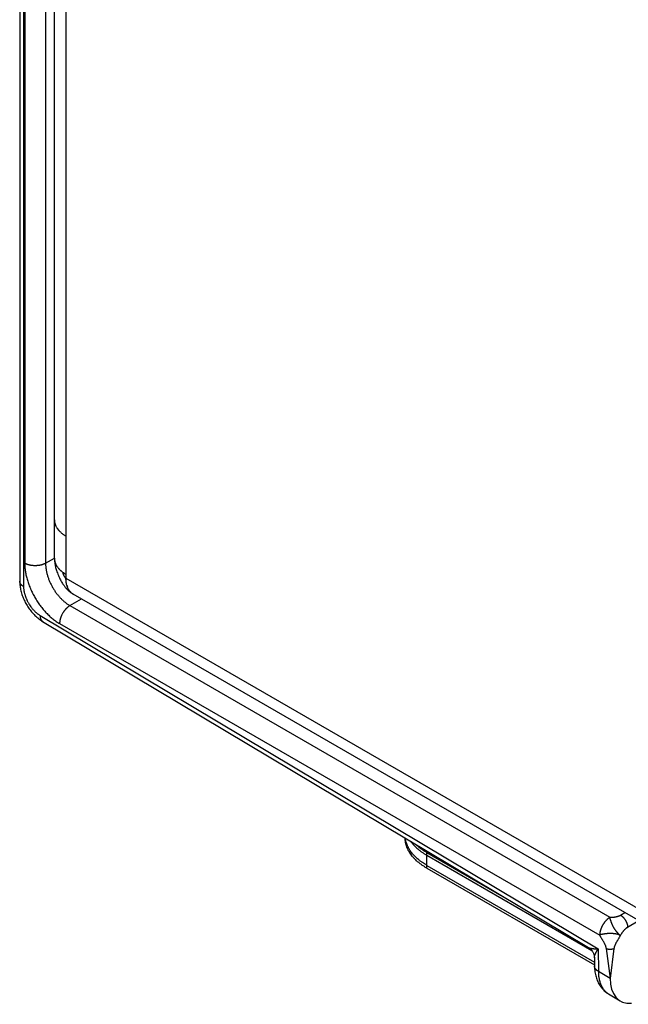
# Model space of a CAD drawing. Header units: inches. Extents: x 0 to 22, y 0 to 25.8.
# Tile 58 of 80: x 6.9 to 8.2, y 22.1 to 24.1. Entities that reach past the tile are written whole.
import ezdxf

# ---------------------------------------------------------------- set-up
doc = ezdxf.new("R2010")
doc.units = ezdxf.units.IN
doc.header["$LTSCALE"] = 1.21
doc.header["$MEASUREMENT"] = 0
doc.layers.get('0').update_dxf_attribs({"linetype": 'CONTINUOUS'})

msp = doc.modelspace()

# ---------------------------------------------------------------- linework, layer by layer
at = {"color": 6, "linetype": 'CONTINUOUS'}
for p, q in [((6.9459, 25.3667), (6.9459, 22.9904)), ((6.9538, 25.3557), (6.9538, 22.9794)), ((6.9561, 25.3057), (6.9561, 23.0267)), ((6.9983, 25.3055), (6.9983, 23.0266)), ((7.0163, 23.0369), (7.0163, 25.2683)), ((7.0397, 25.1581), (7.0397, 23.0818)), ((6.9983, 23.0266), (7.0163, 23.0372)), ((7.0397, 22.9961), (8.3797, 22.2224)), ((8.3942, 22.1904), (7.0542, 22.964)), ((7.0476, 22.9408), (7.0709, 22.9544)), ((7.0476, 22.9408), (8.1424, 22.3087)), ((6.9871, 22.9209), (8.1183, 22.245)), ((7.0268, 22.9043), (8.1216, 22.2722)), ((7.7712, 22.4402), (7.9269, 22.3503)), ((7.7712, 22.4084), (7.7712, 22.4402)), ((7.7712, 22.4141), (8.111, 22.2179)), ((7.7712, 22.4084), (8.1111, 22.2122)), ((8.164, 22.3131), (8.1727, 22.3182)), ((8.1783, 22.2887), (8.1997, 22.3013)), ((8.1183, 22.245), (8.119, 22.1991)), ((8.1347, 22.2454), (8.1426, 22.185)), ((8.1506, 22.2454), (8.1426, 22.185)), ((8.1108, 22.2276), (8.1108, 22.2266)), ((8.1108, 22.2267), (8.1111, 22.2097)), ((8.1426, 22.185), (8.119, 22.1991))]:
    msp.add_line(p, q, dxfattribs=at)
at = {"color": 7, "linetype": 'CONTINUOUS'}
for p, q in [((7.0221, 23.0972), (7.0252, 23.0932)), ((7.0221, 23.0972), (7.0252, 23.0932)), ((7.0397, 23.0818), (7.0397, 22.9961)), ((7.0426, 22.9784), (7.0414, 22.9822)), ((7.7712, 22.4345), (8.1057, 22.2414))]:
    msp.add_line(p, q, dxfattribs=at)
at = {"color": 6, "linetype": 'CONTINUOUS'}
for points in [[(7.0163, 23.0369), (7.0163, 23.0357), (7.0163, 23.0344), (7.0164, 23.0331), (7.0165, 23.0318), (7.0166, 23.0303), (7.0168, 23.0288), (7.017, 23.0272), (7.0173, 23.0256), (7.0176, 23.0238), (7.0179, 23.022), (7.0183, 23.0202), (7.0188, 23.0182), (7.0194, 23.0162), (7.02, 23.014), (7.0207, 23.0118), (7.0214, 23.0094), (7.0223, 23.007), (7.0233, 23.0044), (7.0243, 23.0019), (7.0254, 22.9995), (7.0264, 22.9972), (7.0274, 22.9951), (7.0285, 22.9931), (7.0295, 22.9912), (7.0305, 22.9894), (7.0315, 22.9876), (7.0326, 22.9859), (7.0336, 22.9843), (7.0347, 22.9828), (7.0357, 22.9813), (7.0367, 22.98), (7.0377, 22.9787), (7.0387, 22.9775), (7.0396, 22.9763), (7.0406, 22.9752), (7.0416, 22.9741), (7.0426, 22.9731), (7.0436, 22.9721), (7.0446, 22.9711), (7.0457, 22.9702), (7.0468, 22.9692), (7.0479, 22.9683), (7.0491, 22.9674), (7.0503, 22.9666), (7.0516, 22.9657), (7.0529, 22.9648), (7.0542, 22.964)], [(6.9459, 22.9904), (6.9459, 22.9881), (6.946, 22.9857), (6.9462, 22.9832), (6.9465, 22.9807), (6.9468, 22.9783), (6.9473, 22.9758), (6.9478, 22.9733), (6.9483, 22.9709), (6.9489, 22.9685), (6.9496, 22.966), (6.9504, 22.9636), (6.9512, 22.9612), (6.9521, 22.9588), (6.953, 22.9565), (6.954, 22.9541), (6.9551, 22.9518), (6.9562, 22.9495), (6.9573, 22.9473), (6.9585, 22.945), (6.9598, 22.9428), (6.9611, 22.9407), (6.9625, 22.9385), (6.9639, 22.9364), (6.9653, 22.9343), (6.9668, 22.9323), (6.9684, 22.9303), (6.97, 22.9283), (6.9716, 22.9264), (6.9733, 22.9245), (6.9751, 22.9226), (6.9768, 22.9209), (6.9787, 22.9191), (6.9805, 22.9174), (6.9824, 22.9158), (6.9844, 22.9142), (6.9864, 22.9127), (6.9884, 22.9113), (6.9904, 22.91), (6.9924, 22.9088)], [(6.9924, 22.9088), (8.0988, 22.2476), (8.0997, 22.247), (8.1006, 22.2464), (8.1015, 22.2457), (8.1024, 22.245), (8.1032, 22.2443), (8.1039, 22.2435), (8.1047, 22.2427), (8.1054, 22.2418), (8.1061, 22.2409), (8.1067, 22.24), (8.1073, 22.2391), (8.1078, 22.2382), (8.1083, 22.2372), (8.1088, 22.2362), (8.1092, 22.2352), (8.1096, 22.2341), (8.1099, 22.2331), (8.1102, 22.232), (8.1104, 22.2309), (8.1106, 22.2298), (8.1107, 22.2287), (8.1108, 22.2276)], [(8.1111, 22.2097), (8.1112, 22.2069), (8.1113, 22.2041), (8.1116, 22.2012), (8.112, 22.1984), (8.1124, 22.1957), (8.1129, 22.193), (8.1135, 22.1904), (8.1142, 22.1878), (8.115, 22.1854), (8.1158, 22.183), (8.1167, 22.1806), (8.1177, 22.1784), (8.1188, 22.1762), (8.1199, 22.1741), (8.1211, 22.172), (8.1223, 22.1701), (8.1236, 22.1682), (8.125, 22.1664), (8.1264, 22.1647), (8.1278, 22.163), (8.1293, 22.1614), (8.1309, 22.1599), (8.1325, 22.1585), (8.1342, 22.1571), (8.1359, 22.1558), (8.1376, 22.1546), (8.1394, 22.1535), (8.163, 22.1394)]]:
    msp.add_lwpolyline(points, dxfattribs=at)
at = {"color": 7, "linetype": 'CONTINUOUS'}
for centre, radius, start, end in [((7.0433, 23.0369), 0.027, 180.1038, 192.7996), ((7.058, 23.0451), 0.044, 218.8071, 223.1308), ((7.0579, 23.045), 0.0439, 218.8258, 223.1583), ((7.0796, 22.9924), 0.0396, 195.0022, 200.8231), ((7.0658, 22.9841), 0.0232, 239.6456, 239.9837)]:
    msp.add_arc(centre, radius, start, end, dxfattribs=at)
at = {"color": 6, "linetype": 'CONTINUOUS'}
msp.add_ellipse((8.2139, 22.2255), major_axis=(0.0507, 0.0862), ratio=0.582439, start_param=-3.922737, end_param=-2.753276, dxfattribs=at)
at = {"color": 7, "linetype": 'CONTINUOUS'}
for points in [[(7.0163, 23.1145), (7.0163, 23.1145), (7.0163, 23.1145), (7.0163, 23.1145)], [(7.0163, 23.1145), (7.0163, 23.1145), (7.0163, 23.1145), (7.0163, 23.1145)], [(7.0163, 23.0369), (7.0163, 23.0369), (7.0163, 23.0369), (7.0163, 23.0369)], [(7.0163, 23.0369), (7.0163, 23.0369), (7.0163, 23.0369), (7.0163, 23.0369)], [(7.0163, 23.0369), (7.0163, 23.0369), (7.0163, 23.0369), (7.0163, 23.0369)], [(7.0163, 23.0369), (7.0163, 23.0369), (7.0163, 23.0369), (7.0163, 23.0369)], [(7.0542, 22.964), (7.0542, 22.964), (7.0542, 22.964), (7.0542, 22.964)]]:
    msp.add_open_spline(points, degree=3, dxfattribs=at)
for points, knots in [([(7.0163, 23.1145), (7.0163, 23.1139), (7.0163, 23.1126), (7.0165, 23.1107), (7.0168, 23.1089), (7.0172, 23.1076), (7.0173, 23.107)], [0, 0, 0, 0, 0.24797, 0.496778, 0.747204, 1, 1, 1, 1]), ([(7.0163, 23.1145), (7.0163, 23.1138), (7.0163, 23.1126), (7.0165, 23.1107), (7.0168, 23.1089), (7.0172, 23.1076), (7.0173, 23.107)], [0, 0, 0, 0, 0.248015, 0.496811, 0.747207, 1, 1, 1, 1]), ([(7.0173, 23.107), (7.0174, 23.1066), (7.0177, 23.1058), (7.0182, 23.1045), (7.0187, 23.1033), (7.0194, 23.1016), (7.0205, 23.0996), (7.0215, 23.098), (7.0221, 23.0972)], [0, 0, 0, 0, 0.120067, 0.241275, 0.36377, 0.487692, 0.740273, 1, 1, 1, 1]), ([(7.0173, 23.107), (7.0174, 23.1066), (7.0177, 23.1058), (7.0182, 23.1045), (7.0187, 23.1033), (7.0194, 23.1016), (7.0205, 23.0996), (7.0215, 23.098), (7.0221, 23.0972)], [0, 0, 0, 0, 0.120013, 0.241185, 0.36366, 0.487576, 0.740183, 1, 1, 1, 1]), ([(7.0252, 23.0932), (7.0257, 23.0927), (7.0267, 23.0916), (7.0283, 23.0901), (7.03, 23.0886), (7.0317, 23.0872), (7.0336, 23.0858), (7.0355, 23.0844), (7.0376, 23.0831), (7.039, 23.0822), (7.0397, 23.0818)], [0, 0, 0, 0, 0.11578, 0.23421, 0.35531, 0.479069, 0.605462, 0.734449, 0.865982, 1, 1, 1, 1]), ([(7.0252, 23.0932), (7.0257, 23.0927), (7.0267, 23.0916), (7.0283, 23.0901), (7.03, 23.0886), (7.0317, 23.0872), (7.0336, 23.0858), (7.0356, 23.0844), (7.0376, 23.0831), (7.039, 23.0822), (7.0397, 23.0818)], [0, 0, 0, 0, 0.11596, 0.234527, 0.355706, 0.479488, 0.60585, 0.734755, 0.866156, 1, 1, 1, 1]), ([(7.0163, 23.0369), (7.0163, 23.0364), (7.0163, 23.0354), (7.0164, 23.0339), (7.0166, 23.0324), (7.0168, 23.0314), (7.0169, 23.0309)], [0, 0, 0, 0, 0.248693, 0.497914, 0.748183, 1, 1, 1, 1]), ([(7.0169, 23.0309), (7.0171, 23.0303), (7.0174, 23.0292), (7.018, 23.0275), (7.0186, 23.0257), (7.0194, 23.024), (7.0203, 23.0224), (7.0213, 23.0207), (7.0225, 23.0191), (7.0233, 23.018), (7.0237, 23.0175)], [0, 0, 0, 0, 0.11823, 0.237881, 0.359236, 0.482555, 0.60808, 0.736031, 0.866609, 1, 1, 1, 1]), ([(7.0259, 23.015), (7.0263, 23.0145), (7.0273, 23.0135), (7.0288, 23.0121), (7.0304, 23.0107), (7.0321, 23.0093), (7.0339, 23.008), (7.0358, 23.0067), (7.0377, 23.0054), (7.039, 23.0046), (7.0397, 23.0042)], [0, 0, 0, 0, 0.1165, 0.235457, 0.356872, 0.480732, 0.607013, 0.73568, 0.866692, 1, 1, 1, 1]), ([(7.0259, 23.015), (7.0264, 23.0144), (7.0274, 23.0133), (7.0291, 23.0118), (7.0309, 23.0103), (7.0322, 23.0093), (7.0328, 23.0088)], [0, 0, 0, 0, 0.241502, 0.488604, 0.741412, 1, 1, 1, 1]), ([(7.0328, 23.0088), (7.0339, 23.008), (7.0361, 23.0064), (7.0385, 23.0049), (7.0397, 23.0042)], [0, 0, 0, 0, 0.491328, 1, 1, 1, 1]), ([(7.0414, 22.9822), (7.0411, 22.9833), (7.0408, 22.9849), (7.0404, 22.9871), (7.0401, 22.9888), (7.0399, 22.9906), (7.0398, 22.993), (7.0397, 22.9949), (7.0397, 22.9961)], [0, 0, 0, 0, 0.236633, 0.358361, 0.482331, 0.608519, 0.736891, 1, 1, 1, 1]), ([(7.0464, 22.9712), (7.046, 22.9718), (7.0453, 22.9729), (7.0443, 22.9746), (7.0434, 22.9764), (7.0429, 22.9777), (7.0426, 22.9784)], [0, 0, 0, 0, 0.241497, 0.488314, 0.740992, 1, 1, 1, 1]), ([(7.0464, 22.9712), (7.046, 22.9718), (7.0453, 22.9729), (7.0443, 22.9746), (7.0434, 22.9764), (7.0429, 22.9777), (7.0426, 22.9784)], [0, 0, 0, 0, 0.24155, 0.488389, 0.741049, 1, 1, 1, 1]), ([(7.0541, 22.9641), (7.0537, 22.9643), (7.053, 22.9648), (7.0519, 22.9655), (7.0509, 22.9663), (7.0499, 22.9672), (7.049, 22.9681), (7.0481, 22.9691), (7.0472, 22.9701), (7.0467, 22.9709), (7.0464, 22.9712)], [0, 0, 0, 0, 0.122383, 0.245045, 0.36823, 0.492175, 0.617109, 0.743252, 0.870815, 1, 1, 1, 1]), ([(7.7389, 22.4623), (7.7399, 22.461), (7.7419, 22.4584), (7.7452, 22.4547), (7.7488, 22.451), (7.7527, 22.4474), (7.7562, 22.4446), (7.7591, 22.4424), (7.7622, 22.4402), (7.7662, 22.4375), (7.7695, 22.4355), (7.7712, 22.4345)], [0, 0, 0, 0, 0.113281, 0.22972, 0.349463, 0.47262, 0.599269, 0.663919, 0.72944, 0.863047, 1, 1, 1, 1])]:
    msp.add_open_spline(points, degree=3, knots=knots, dxfattribs=at)
at = {"color": 6, "linetype": 'CONTINUOUS'}
for points, knots in [([(6.9561, 23.0267), (6.9561, 23.0254), (6.9562, 23.0226), (6.9564, 23.0185), (6.9568, 23.0143), (6.9574, 23.01), (6.9582, 23.0056), (6.9591, 23.0012), (6.9602, 22.9968), (6.9615, 22.9924), (6.9629, 22.9879), (6.9644, 22.9834), (6.9658, 22.9797), (6.9671, 22.9767), (6.9683, 22.9737), (6.97, 22.97), (6.9721, 22.9657), (6.9744, 22.9613), (6.9768, 22.957), (6.9793, 22.9528), (6.9819, 22.9487), (6.9847, 22.9446), (6.9875, 22.9407), (6.9904, 22.9369), (6.9934, 22.9331), (6.9965, 22.9295), (6.9997, 22.9261), (7.003, 22.9228), (7.0062, 22.9196), (7.0096, 22.9166), (7.013, 22.9138), (7.0164, 22.9111), (7.0198, 22.9086), (7.0233, 22.9064), (7.0256, 22.9049), (7.0268, 22.9043)], [0, 0, 0, 0, 0.027564, 0.055797, 0.084666, 0.114134, 0.144166, 0.174727, 0.205781, 0.23729, 0.269209, 0.301491, 0.334087, 0.350487, 0.366948, 0.400021, 0.433255, 0.466596, 0.49999, 0.533385, 0.566726, 0.59996, 0.633035, 0.665896, 0.698493, 0.730776, 0.762697, 0.794207, 0.825263, 0.855826, 0.88586, 0.91533, 0.9442, 0.972435, 1, 1, 1, 1]), ([(6.9983, 23.0266), (6.998, 23.0264), (6.9973, 23.026), (6.9962, 23.0255), (6.995, 23.025), (6.9938, 23.0245), (6.9925, 23.024), (6.9913, 23.0236), (6.99, 23.0233), (6.9886, 23.0229), (6.9872, 23.0226), (6.9858, 23.0224), (6.9844, 23.0221), (6.983, 23.022), (6.9816, 23.0218), (6.9796, 23.0217), (6.9772, 23.0216), (6.9747, 23.0217), (6.9728, 23.0218), (6.9714, 23.022), (6.9699, 23.0222), (6.9685, 23.0224), (6.9671, 23.0227), (6.9658, 23.023), (6.9644, 23.0233), (6.9631, 23.0237), (6.9619, 23.0241), (6.9606, 23.0246), (6.9594, 23.0251), (6.9583, 23.0256), (6.9572, 23.0261), (6.9564, 23.0265), (6.9561, 23.0267)], [0, 0, 0, 0, 0.027558, 0.055824, 0.084759, 0.11432, 0.144462, 0.175137, 0.206296, 0.237891, 0.269871, 0.302192, 0.334805, 0.367663, 0.400716, 0.433915, 0.500542, 0.56715, 0.600325, 0.633346, 0.666162, 0.698725, 0.730985, 0.762898, 0.794416, 0.825492, 0.856076, 0.886121, 0.915579, 0.944405, 0.972559, 1, 1, 1, 1]), ([(6.9983, 23.0266), (6.9983, 23.0257), (6.9984, 23.0238), (6.9985, 23.0208), (6.9988, 23.0179), (6.9992, 23.0149), (6.9997, 23.0118), (7.0004, 23.0087), (7.0011, 23.0056), (7.002, 23.0025), (7.0029, 22.9993), (7.004, 22.9962), (7.0052, 22.9931), (7.0065, 22.9899), (7.0079, 22.9868), (7.0094, 22.9838), (7.0109, 22.9807), (7.0126, 22.9777), (7.0144, 22.9748), (7.0162, 22.9719), (7.0181, 22.969), (7.0201, 22.9663), (7.0221, 22.9636), (7.0243, 22.961), (7.0264, 22.9585), (7.0286, 22.956), (7.0309, 22.9537), (7.0332, 22.9515), (7.0356, 22.9494), (7.0379, 22.9474), (7.0403, 22.9456), (7.0428, 22.9438), (7.0452, 22.9422), (7.0468, 22.9413), (7.0476, 22.9408)], [0, 0, 0, 0, 0.027638, 0.055934, 0.084856, 0.114368, 0.144435, 0.175024, 0.206097, 0.237617, 0.269541, 0.301822, 0.334411, 0.367259, 0.400317, 0.43353, 0.466848, 0.500217, 0.533584, 0.566897, 0.600102, 0.633146, 0.665978, 0.698547, 0.730805, 0.762703, 0.794193, 0.825233, 0.855785, 0.885813, 0.915283, 0.944161, 0.972411, 1, 1, 1, 1]), ([(7.0328, 23.0088), (7.0328, 23.0087), (7.0329, 23.0084), (7.033, 23.008), (7.0331, 23.0076), (7.0332, 23.007), (7.0335, 23.0063), (7.0338, 23.0053), (7.0341, 23.0044), (7.0345, 23.0035), (7.0349, 23.0025), (7.0353, 23.0016), (7.0358, 23.0007), (7.0363, 22.9999), (7.0367, 22.9992), (7.0371, 22.9986), (7.0374, 22.9983), (7.0377, 22.9979), (7.0379, 22.9976), (7.0382, 22.9973), (7.0385, 22.997), (7.0388, 22.9967), (7.0391, 22.9965), (7.0394, 22.9963), (7.0396, 22.9961), (7.0397, 22.9961)], [0, 0, 0, 0, 0.026834, 0.054816, 0.083858, 0.113873, 0.176467, 0.241886, 0.309412, 0.378332, 0.447933, 0.517516, 0.586397, 0.653914, 0.719439, 0.751272, 0.782394, 0.812742, 0.84226, 0.870899, 0.898621, 0.925397, 0.951214, 0.976073, 1, 1, 1, 1]), ([(6.9538, 22.9794), (6.9535, 22.9795), (6.9529, 22.9799), (6.952, 22.9805), (6.9512, 22.9811), (6.9504, 22.9817), (6.9497, 22.9823), (6.9491, 22.983), (6.9485, 22.9837), (6.9479, 22.9844), (6.9475, 22.9851), (6.947, 22.9858), (6.9467, 22.9866), (6.9464, 22.9873), (6.9462, 22.9881), (6.946, 22.9888), (6.9459, 22.9896), (6.9459, 22.9901), (6.9459, 22.9904)], [0, 0, 0, 0, 0.074838, 0.14794, 0.219262, 0.288771, 0.356445, 0.422281, 0.486292, 0.548519, 0.609039, 0.668, 0.725578, 0.781965, 0.837369, 0.892014, 0.94614, 1, 1, 1, 1]), ([(6.9538, 22.9794), (6.9538, 22.9787), (6.9538, 22.9774), (6.9539, 22.9754), (6.9541, 22.9734), (6.9544, 22.9714), (6.9548, 22.9693), (6.9552, 22.9673), (6.9557, 22.9652), (6.9563, 22.963), (6.957, 22.9609), (6.9577, 22.9588), (6.9585, 22.9567), (6.9597, 22.9538), (6.961, 22.951), (6.9624, 22.9483), (6.9635, 22.9463), (6.9647, 22.9443), (6.9663, 22.9416), (6.9681, 22.9391), (6.9699, 22.9366), (6.9714, 22.9349), (6.9728, 22.9331), (6.9743, 22.9315), (6.9758, 22.9299), (6.9774, 22.9284), (6.979, 22.9269), (6.9806, 22.9256), (6.9822, 22.9243), (6.9838, 22.9231), (6.9855, 22.9219), (6.9866, 22.9212), (6.9871, 22.9209)], [0, 0, 0, 0, 0.02752, 0.055711, 0.084537, 0.11396, 0.143941, 0.174441, 0.205423, 0.23685, 0.268681, 0.300876, 0.333387, 0.366164, 0.432309, 0.465581, 0.498914, 0.532257, 0.565557, 0.631814, 0.664676, 0.697288, 0.729602, 0.761569, 0.793147, 0.824297, 0.854978, 0.885155, 0.914786, 0.94383, 0.972247, 1, 1, 1, 1]), ([(7.0476, 22.9408), (7.0473, 22.9406), (7.0466, 22.9401), (7.0456, 22.9394), (7.0446, 22.9387), (7.0436, 22.9379), (7.0426, 22.937), (7.0416, 22.9361), (7.0406, 22.9352), (7.0396, 22.9342), (7.0387, 22.9331), (7.0378, 22.9321), (7.0369, 22.931), (7.036, 22.9298), (7.0352, 22.9286), (7.0341, 22.927), (7.0329, 22.925), (7.0317, 22.9228), (7.0309, 22.9211), (7.0303, 22.9198), (7.0298, 22.9184), (7.0292, 22.9171), (7.0288, 22.9158), (7.0284, 22.9145), (7.028, 22.9131), (7.0277, 22.9118), (7.0274, 22.9105), (7.0272, 22.9092), (7.027, 22.9079), (7.0269, 22.9067), (7.0268, 22.9055), (7.0268, 22.9047), (7.0268, 22.9043)], [0, 0, 0, 0, 0.027654, 0.056009, 0.085024, 0.114655, 0.144859, 0.175587, 0.206791, 0.238421, 0.270429, 0.302768, 0.335392, 0.368254, 0.401304, 0.434493, 0.501084, 0.567637, 0.60078, 0.633764, 0.666542, 0.699065, 0.731286, 0.763157, 0.794635, 0.825672, 0.856218, 0.886227, 0.915652, 0.94445, 0.972579, 1, 1, 1, 1]), ([(6.9871, 22.9209), (6.9871, 22.9206), (6.9871, 22.9199), (6.9872, 22.9189), (6.9873, 22.9179), (6.9874, 22.9169), (6.9876, 22.916), (6.9878, 22.9151), (6.9881, 22.9143), (6.9884, 22.9135), (6.9888, 22.9127), (6.9892, 22.912), (6.9896, 22.9113), (6.9901, 22.9107), (6.9906, 22.9101), (6.9912, 22.9096), (6.9918, 22.9092), (6.9922, 22.9089), (6.9924, 22.9088)], [0, 0, 0, 0, 0.075179, 0.148565, 0.220117, 0.289804, 0.357606, 0.42352, 0.487565, 0.549782, 0.61025, 0.669119, 0.72657, 0.782798, 0.838017, 0.892457, 0.946365, 1, 1, 1, 1]), ([(7.7712, 22.4084), (7.7695, 22.4094), (7.7662, 22.4114), (7.7621, 22.4141), (7.759, 22.4163), (7.7561, 22.4186), (7.7526, 22.4215), (7.7493, 22.4245), (7.7468, 22.4269), (7.745, 22.4288), (7.7433, 22.4307), (7.7412, 22.4332), (7.7387, 22.4364), (7.7364, 22.4398), (7.7348, 22.4425), (7.7337, 22.4445), (7.7327, 22.4465), (7.7318, 22.4486), (7.7309, 22.4506), (7.7301, 22.4527), (7.7295, 22.4548), (7.7289, 22.4569), (7.7284, 22.459), (7.728, 22.4611), (7.7277, 22.4633), (7.7274, 22.4654), (7.7273, 22.4675), (7.7273, 22.4689), (7.7273, 22.4696)], [0, 0, 0, 0, 0.075183, 0.148511, 0.184464, 0.219934, 0.289404, 0.35694, 0.39, 0.422594, 0.454731, 0.486421, 0.548497, 0.608933, 0.63858, 0.667866, 0.696812, 0.72544, 0.753774, 0.781838, 0.809658, 0.837261, 0.864676, 0.891934, 0.919063, 0.946096, 0.973064, 1, 1, 1, 1]), ([(7.7712, 22.4141), (7.7697, 22.415), (7.7666, 22.4169), (7.7629, 22.4193), (7.7601, 22.4213), (7.758, 22.4228), (7.756, 22.4244), (7.7535, 22.4264), (7.7504, 22.4291), (7.7469, 22.4324), (7.7438, 22.4358), (7.7408, 22.4393), (7.7382, 22.4428), (7.7362, 22.4459), (7.7348, 22.4483), (7.7334, 22.4508), (7.7319, 22.4538), (7.7304, 22.4576), (7.7294, 22.4608), (7.7287, 22.4633), (7.7283, 22.4653), (7.7279, 22.4672), (7.7277, 22.4685), (7.7277, 22.4691)], [0, 0, 0, 0, 0.074243, 0.146829, 0.182489, 0.217717, 0.25251, 0.286866, 0.354267, 0.419956, 0.483975, 0.546382, 0.607249, 0.666666, 0.695866, 0.724744, 0.781596, 0.837376, 0.892246, 0.919399, 0.946393, 0.973252, 1, 1, 1, 1]), ([(7.7499, 22.4557), (7.7507, 22.455), (7.7522, 22.4536), (7.7555, 22.4509), (7.7589, 22.4482), (7.7625, 22.4457), (7.7653, 22.4438), (7.7682, 22.442), (7.7702, 22.4408), (7.7712, 22.4402)], [0, 0, 0, 0, 0.118156, 0.238275, 0.484428, 0.610463, 0.738427, 0.868285, 1, 1, 1, 1]), ([(8.1424, 22.3087), (8.1421, 22.3085), (8.1414, 22.308), (8.1403, 22.3073), (8.1393, 22.3066), (8.1383, 22.3058), (8.1373, 22.3049), (8.1363, 22.304), (8.1353, 22.3031), (8.1344, 22.3021), (8.1335, 22.301), (8.1325, 22.3), (8.1317, 22.2989), (8.1308, 22.2977), (8.13, 22.2965), (8.1292, 22.2953), (8.1284, 22.2941), (8.1276, 22.2928), (8.1269, 22.2916), (8.1263, 22.2903), (8.1256, 22.289), (8.1251, 22.2877), (8.1245, 22.2863), (8.124, 22.285), (8.1236, 22.2837), (8.1231, 22.2824), (8.1228, 22.281), (8.1225, 22.2797), (8.1222, 22.2784), (8.122, 22.2771), (8.1218, 22.2758), (8.1217, 22.2746), (8.1216, 22.2734), (8.1216, 22.2726), (8.1216, 22.2722)], [0, 0, 0, 0, 0.027707, 0.056099, 0.085134, 0.114773, 0.144969, 0.175678, 0.206852, 0.238448, 0.270424, 0.302736, 0.335339, 0.368188, 0.401237, 0.434439, 0.467739, 0.501084, 0.53442, 0.567692, 0.600846, 0.63383, 0.666596, 0.699097, 0.73129, 0.76313, 0.794575, 0.825582, 0.856109, 0.886111, 0.915543, 0.944361, 0.972526, 1, 1, 1, 1]), ([(8.1424, 22.3087), (8.1424, 22.3086), (8.1423, 22.3085), (8.1423, 22.3081), (8.1422, 22.3077), (8.1422, 22.3072), (8.1423, 22.3067), (8.1424, 22.3062), (8.1425, 22.3056), (8.1427, 22.305), (8.1428, 22.3044), (8.143, 22.304), (8.1431, 22.3036), (8.1432, 22.3033), (8.1433, 22.3029), (8.1435, 22.3026), (8.1436, 22.3023), (8.1437, 22.3019), (8.1439, 22.3014), (8.1441, 22.3007), (8.1443, 22.3001), (8.1445, 22.2994), (8.1448, 22.2987), (8.145, 22.2981), (8.1453, 22.2974), (8.1456, 22.2967), (8.1458, 22.2961), (8.146, 22.2957), (8.1462, 22.2952), (8.1464, 22.2946), (8.1468, 22.2939), (8.1471, 22.2932), (8.1476, 22.2923), (8.1482, 22.2911), (8.1489, 22.2897), (8.1497, 22.2883), (8.1505, 22.287), (8.1514, 22.2856), (8.1521, 22.2845), (8.1527, 22.2836), (8.1531, 22.283), (8.1535, 22.2824), (8.1539, 22.2819), (8.1542, 22.2815), (8.1545, 22.2811), (8.1549, 22.2806), (8.1554, 22.28), (8.1559, 22.2795), (8.1563, 22.2789), (8.1568, 22.2784), (8.1573, 22.2779), (8.1577, 22.2774), (8.1582, 22.2769), (8.1585, 22.2765), (8.1588, 22.2761), (8.1591, 22.2759), (8.1593, 22.2756), (8.1595, 22.2754), (8.1597, 22.2752), (8.16, 22.2748), (8.1603, 22.2744), (8.1607, 22.274), (8.1611, 22.2736), (8.1616, 22.2732), (8.162, 22.2728), (8.1624, 22.2725), (8.1628, 22.2723), (8.1631, 22.2722), (8.1633, 22.2721), (8.1636, 22.2721), (8.1637, 22.2721), (8.1638, 22.2721)], [0, 0, 0, 0, 0.005504, 0.011035, 0.022266, 0.033847, 0.045869, 0.058376, 0.071378, 0.084856, 0.098773, 0.11308, 0.120362, 0.127719, 0.135144, 0.142628, 0.150169, 0.157766, 0.173127, 0.188704, 0.204495, 0.220496, 0.236701, 0.25311, 0.26972, 0.286529, 0.303539, 0.312119, 0.320749, 0.33815, 0.355726, 0.37346, 0.391334, 0.427427, 0.463857, 0.500466, 0.537087, 0.573537, 0.609632, 0.627492, 0.645199, 0.662732, 0.680074, 0.688668, 0.697207, 0.714122, 0.730828, 0.74733, 0.763634, 0.779742, 0.795657, 0.811378, 0.826908, 0.842246, 0.849843, 0.857393, 0.864896, 0.872348, 0.879739, 0.887059, 0.901445, 0.915426, 0.928933, 0.941916, 0.954352, 0.966261, 0.97772, 0.983328, 0.988888, 0.994433, 1, 1, 1, 1]), ([(8.1424, 22.3087), (8.1429, 22.3087), (8.1438, 22.3087), (8.1453, 22.3087), (8.1467, 22.3088), (8.1482, 22.3089), (8.1496, 22.3091), (8.1511, 22.3092), (8.1525, 22.3094), (8.1539, 22.3097), (8.1553, 22.31), (8.1567, 22.3103), (8.158, 22.3106), (8.1593, 22.311), (8.1606, 22.3115), (8.1618, 22.312), (8.1629, 22.3125), (8.1636, 22.3129), (8.164, 22.3131)], [0, 0, 0, 0, 0.064028, 0.128781, 0.194037, 0.259579, 0.325196, 0.39068, 0.455833, 0.520463, 0.584388, 0.647437, 0.709455, 0.770301, 0.829858, 0.888029, 0.944753, 1, 1, 1, 1]), ([(8.164, 22.3131), (8.1642, 22.313), (8.1647, 22.3127), (8.1654, 22.3122), (8.1661, 22.3117), (8.1667, 22.3112), (8.1674, 22.3106), (8.1681, 22.31), (8.1687, 22.3094), (8.1694, 22.3087), (8.17, 22.308), (8.1706, 22.3073), (8.1712, 22.3066), (8.1718, 22.3058), (8.1724, 22.305), (8.1729, 22.3042), (8.1735, 22.3034), (8.174, 22.3026), (8.1745, 22.3017), (8.1749, 22.3008), (8.1753, 22.3), (8.1758, 22.2991), (8.1761, 22.2982), (8.1765, 22.2973), (8.1768, 22.2964), (8.1772, 22.2952), (8.1775, 22.2941), (8.1778, 22.2929), (8.1779, 22.292), (8.1781, 22.2912), (8.1782, 22.2903), (8.1782, 22.2895), (8.1782, 22.289), (8.1783, 22.2887)], [0, 0, 0, 0, 0.027461, 0.055642, 0.084504, 0.114002, 0.144091, 0.174724, 0.205851, 0.237427, 0.269407, 0.301746, 0.334395, 0.367306, 0.400432, 0.433721, 0.467119, 0.50057, 0.534015, 0.5674, 0.600666, 0.63376, 0.66663, 0.699227, 0.731505, 0.763414, 0.825941, 0.856476, 0.886461, 0.915849, 0.944596, 0.972659, 1, 1, 1, 1]), ([(8.1638, 22.2721), (8.1643, 22.2729), (8.1651, 22.2742), (8.1662, 22.276), (8.1671, 22.2772), (8.1679, 22.2784), (8.1688, 22.2796), (8.1697, 22.2808), (8.1706, 22.2819), (8.1715, 22.2829), (8.1724, 22.2839), (8.1734, 22.2849), (8.1743, 22.2858), (8.1753, 22.2866), (8.1762, 22.2874), (8.1772, 22.2881), (8.1779, 22.2885), (8.1783, 22.2887)], [0, 0, 0, 0, 0.138664, 0.20717, 0.274963, 0.341928, 0.407956, 0.472945, 0.536803, 0.599446, 0.660803, 0.720816, 0.779443, 0.836662, 0.892472, 0.9469, 1, 1, 1, 1]), ([(8.1638, 22.2721), (8.1635, 22.2722), (8.1629, 22.2725), (8.162, 22.2729), (8.1609, 22.2733), (8.1598, 22.2736), (8.1589, 22.2739), (8.1581, 22.2741), (8.1572, 22.2743), (8.1561, 22.2746), (8.1548, 22.2748), (8.1534, 22.2751), (8.1519, 22.2753), (8.1504, 22.2754), (8.1489, 22.2756), (8.1474, 22.2757), (8.1458, 22.2758), (8.1442, 22.2758), (8.1427, 22.2758), (8.1411, 22.2758), (8.1395, 22.2758), (8.1379, 22.2757), (8.1366, 22.2756), (8.1356, 22.2755), (8.135, 22.2755), (8.1345, 22.2754), (8.134, 22.2753), (8.1334, 22.2753), (8.1327, 22.2752), (8.132, 22.275), (8.1313, 22.2749), (8.1306, 22.2748), (8.1299, 22.2747), (8.1292, 22.2746), (8.1285, 22.2744), (8.128, 22.2743), (8.1276, 22.2743), (8.1272, 22.2742), (8.1269, 22.2741), (8.1266, 22.2741), (8.1263, 22.274), (8.1259, 22.274), (8.1254, 22.2739), (8.1248, 22.2737), (8.1242, 22.2736), (8.1237, 22.2734), (8.1232, 22.2733), (8.1227, 22.273), (8.1223, 22.2728), (8.1221, 22.2726), (8.1219, 22.2725), (8.1217, 22.2723), (8.1216, 22.2722), (8.1216, 22.2722)], [0, 0, 0, 0, 0.022078, 0.045795, 0.071081, 0.097859, 0.126051, 0.140653, 0.155577, 0.186337, 0.218222, 0.251119, 0.284913, 0.319487, 0.354721, 0.390494, 0.42668, 0.463153, 0.499787, 0.536446, 0.572962, 0.609163, 0.644878, 0.662501, 0.679941, 0.688586, 0.697178, 0.714201, 0.731012, 0.747613, 0.764007, 0.780193, 0.796172, 0.811942, 0.827503, 0.842855, 0.850451, 0.857994, 0.865485, 0.872918, 0.880286, 0.887579, 0.901904, 0.915825, 0.929282, 0.942231, 0.95465, 0.96655, 0.977986, 0.983565, 0.989077, 0.994545, 1, 1, 1, 1]), ([(8.1216, 22.2722), (8.1219, 22.2716), (8.1225, 22.2705), (8.1235, 22.2689), (8.1245, 22.2672), (8.1256, 22.2656), (8.1266, 22.2639), (8.1276, 22.2623), (8.1286, 22.2606), (8.1296, 22.2589), (8.1305, 22.2572), (8.1313, 22.2555), (8.132, 22.2541), (8.1325, 22.253), (8.133, 22.2519), (8.1335, 22.2505), (8.134, 22.2488), (8.1344, 22.2471), (8.1346, 22.246), (8.1347, 22.2454)], [0, 0, 0, 0, 0.063089, 0.127071, 0.191726, 0.256824, 0.322133, 0.387425, 0.452477, 0.517075, 0.581021, 0.644138, 0.706277, 0.736943, 0.767324, 0.827203, 0.885896, 0.943454, 1, 1, 1, 1]), ([(8.1638, 22.2721), (8.1631, 22.2709), (8.1621, 22.2691), (8.1607, 22.2668), (8.1596, 22.2651), (8.1586, 22.2634), (8.1576, 22.2617), (8.1566, 22.2601), (8.1556, 22.2584), (8.1547, 22.2568), (8.1538, 22.2551), (8.1531, 22.2535), (8.1524, 22.2519), (8.1517, 22.2503), (8.1512, 22.2486), (8.1508, 22.247), (8.1506, 22.2459), (8.1506, 22.2454)], [0, 0, 0, 0, 0.136347, 0.204004, 0.271154, 0.337667, 0.403409, 0.468254, 0.532082, 0.594789, 0.65629, 0.716531, 0.775491, 0.8332, 0.889739, 0.945263, 1, 1, 1, 1]), ([(8.0987, 22.2477), (8.0988, 22.2476), (8.099, 22.2475), (8.0994, 22.2473), (8.0998, 22.2471), (8.1002, 22.247), (8.1007, 22.2468), (8.1012, 22.2466), (8.1016, 22.2465), (8.1023, 22.2463), (8.1032, 22.2461), (8.1043, 22.2459), (8.1055, 22.2457), (8.1068, 22.2455), (8.108, 22.2453), (8.1094, 22.2452), (8.1108, 22.2451), (8.1122, 22.2451), (8.1137, 22.245), (8.1152, 22.245), (8.1167, 22.245), (8.1178, 22.245), (8.1183, 22.245)], [0, 0, 0, 0, 0.020663, 0.042142, 0.064441, 0.087551, 0.111457, 0.136137, 0.161564, 0.187719, 0.242163, 0.299365, 0.359193, 0.421504, 0.486207, 0.553227, 0.622481, 0.693885, 0.767378, 0.842923, 0.920478, 1, 1, 1, 1]), ([(8.1108, 22.2267), (8.1108, 22.2268), (8.1108, 22.2271), (8.1109, 22.2275), (8.1109, 22.2279), (8.111, 22.2284), (8.1111, 22.2289), (8.1112, 22.2294), (8.1113, 22.2299), (8.1115, 22.2305), (8.1117, 22.2314), (8.1121, 22.2325), (8.1125, 22.2336), (8.113, 22.2348), (8.1135, 22.236), (8.114, 22.2372), (8.1147, 22.2384), (8.1153, 22.2397), (8.116, 22.241), (8.1167, 22.2423), (8.1175, 22.2436), (8.118, 22.2445), (8.1183, 22.245)], [0, 0, 0, 0, 0.02069, 0.042198, 0.064524, 0.087661, 0.111591, 0.136292, 0.161738, 0.187908, 0.242377, 0.299596, 0.359431, 0.421742, 0.486437, 0.553442, 0.622676, 0.694052, 0.767512, 0.843018, 0.920528, 1, 1, 1, 1]), ([(8.1347, 22.2454), (8.1348, 22.2454), (8.1351, 22.2453), (8.1355, 22.2452), (8.1359, 22.245), (8.1365, 22.2449), (8.1373, 22.2447), (8.1383, 22.2445), (8.1394, 22.2444), (8.1404, 22.2442), (8.1415, 22.2442), (8.1426, 22.2442), (8.1437, 22.2442), (8.1448, 22.2442), (8.1459, 22.2443), (8.1469, 22.2445), (8.1479, 22.2446), (8.1487, 22.2448), (8.1493, 22.245), (8.1497, 22.2451), (8.1502, 22.2453), (8.1504, 22.2454), (8.1506, 22.2454)], [0, 0, 0, 0, 0.025949, 0.052897, 0.080787, 0.109556, 0.169471, 0.232123, 0.296976, 0.363497, 0.431141, 0.499359, 0.5676, 0.635311, 0.70194, 0.76694, 0.829774, 0.889908, 0.918799, 0.946818, 0.973905, 1, 1, 1, 1]), ([(8.119, 22.1991), (8.1187, 22.1993), (8.1181, 22.1996), (8.1172, 22.2002), (8.1164, 22.2007), (8.1157, 22.2013), (8.115, 22.202), (8.1143, 22.2026), (8.1138, 22.2032), (8.1134, 22.2036), (8.1131, 22.2041), (8.1127, 22.2046), (8.1123, 22.2053), (8.1119, 22.206), (8.1116, 22.2068), (8.1114, 22.2075), (8.1112, 22.2082), (8.1111, 22.209), (8.1111, 22.2095), (8.1111, 22.2097)], [0, 0, 0, 0, 0.075171, 0.148552, 0.220099, 0.289782, 0.357583, 0.423498, 0.487544, 0.518883, 0.549772, 0.610243, 0.669114, 0.726566, 0.782794, 0.838014, 0.892456, 0.946364, 1, 1, 1, 1]), ([(8.119, 22.1991), (8.119, 22.1978), (8.1191, 22.1952), (8.1193, 22.1914), (8.1197, 22.1883), (8.1201, 22.1858), (8.1204, 22.1841), (8.1208, 22.1823), (8.1213, 22.18), (8.1221, 22.1773), (8.1232, 22.1741), (8.1244, 22.1711), (8.1256, 22.1687), (8.1266, 22.1669), (8.1277, 22.1651), (8.1291, 22.163), (8.1306, 22.1611), (8.1319, 22.1596), (8.1329, 22.1586), (8.134, 22.1576), (8.1351, 22.1566), (8.1362, 22.1557), (8.1373, 22.1549), (8.1385, 22.1541), (8.1393, 22.1536), (8.1397, 22.1533)], [0, 0, 0, 0, 0.074814, 0.147864, 0.2191, 0.254027, 0.288487, 0.322476, 0.355995, 0.421641, 0.485494, 0.547637, 0.608171, 0.637876, 0.667228, 0.724937, 0.781478, 0.809372, 0.837045, 0.864524, 0.891835, 0.919008, 0.946073, 0.97306, 1, 1, 1, 1])]:
    msp.add_open_spline(points, degree=3, knots=knots, dxfattribs=at)
msp.add_open_spline([(8.1108, 22.2266), (8.1108, 22.2266), (8.1108, 22.2266), (8.1108, 22.2267)], degree=3, dxfattribs=at)

doc.saveas('drawing.dxf')
